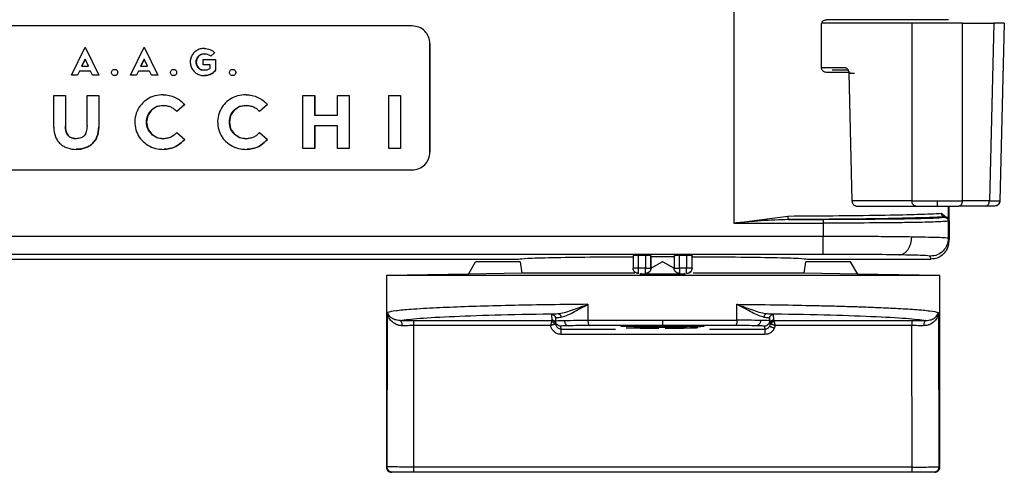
# Model space of a CAD drawing. Header units: millimetres. Extents: x -186 to 167, y -17 to 277.
# Tile 27 of 44: x -61 to -6, y 212 to 237. Entities that reach past the tile are written whole.
import ezdxf

# ---------------------------------------------------------------- set-up
doc = ezdxf.new("R2010")
doc.units = ezdxf.units.MM

msp = doc.modelspace()

# ---------------------------------------------------------------- linework, layer by layer
at = {"color": 7, "linetype": 'Continuous', "lineweight": 25}
for p, q in [((-20.697, 241.514), (-20.697, 226.049)), ((-15.792, 234.784), (-15.792, 237.134)), ((-10.718, 237.234), (-15.774, 237.234)), ((-10.718, 237.234), (-10.717, 227.302)), ((-7.89, 237.234), (-6.135, 237.234)), ((-7.889, 227.302), (-7.89, 237.234)), ((-6.135, 237.234), (-6.38, 227.302)), ((-5.545, 237.234), (-5.791, 227.3)), ((-38.713, 237.088), (-67.713, 237.088)), ((-37.713, 230.027), (-37.713, 236.088)), ((-37.713, 236.088), (-37.713, 230.027)), ((-37.713, 236.088), (-37.713, 236.088)), ((-57.8, 234.328), (-57.032, 235.888)), ((-57.032, 235.888), (-56.264, 234.328)), ((-57.031, 235.888), (-57.032, 235.888)), ((-57.031, 235.888), (-56.263, 234.328)), ((-54.495, 234.328), (-53.727, 235.888)), ((-53.727, 235.888), (-52.959, 234.328)), ((-53.726, 235.888), (-53.727, 235.888)), ((-53.726, 235.888), (-52.958, 234.328)), ((-50.346, 235.826), (-50.343, 235.826)), ((-50.345, 235.826), (-50.346, 235.826)), ((-50.345, 235.826), (-50.343, 235.826)), ((-50.343, 235.826), (-50.343, 235.826)), ((-49.775, 235.587), (-49.995, 235.394)), ((-49.774, 235.587), (-49.994, 235.394)), ((-49.774, 235.587), (-49.775, 235.587)), ((-57.034, 235.227), (-57.22, 234.84)), ((-57.22, 234.84), (-57.034, 235.227)), ((-56.846, 234.84), (-57.034, 235.227)), ((-57.034, 235.227), (-57.034, 235.227)), ((-53.729, 235.227), (-53.915, 234.84)), ((-53.915, 234.84), (-53.729, 235.227)), ((-53.541, 234.84), (-53.729, 235.227)), ((-53.729, 235.227), (-53.729, 235.227)), ((-50.412, 235.202), (-49.719, 235.202)), ((-50.412, 234.914), (-50.412, 235.202)), ((-49.995, 235.394), (-49.994, 235.394)), ((-49.72, 235.202), (-49.72, 234.605)), ((-57.341, 234.563), (-57.455, 234.328)), ((-57.34, 234.563), (-57.455, 234.328)), ((-56.725, 234.563), (-57.341, 234.563)), ((-57.22, 234.84), (-56.845, 234.84)), ((-56.611, 234.328), (-56.725, 234.563)), ((-55.379, 234.652), (-55.38, 234.652)), ((-54.036, 234.563), (-54.15, 234.328)), ((-54.035, 234.563), (-54.15, 234.328)), ((-53.42, 234.563), (-54.036, 234.563)), ((-53.915, 234.84), (-53.54, 234.84)), ((-53.306, 234.328), (-53.42, 234.563)), ((-52.074, 234.652), (-52.075, 234.652)), ((-50.024, 234.914), (-50.412, 234.914)), ((-50.024, 234.715), (-50.024, 234.914)), ((-50.024, 234.715), (-50.024, 234.715)), ((-49.72, 234.605), (-49.719, 234.605)), ((-48.765, 234.652), (-48.765, 234.652)), ((-14.454, 234.734), (-15.792, 234.734)), ((-14.188, 234.484), (-15.51, 234.484)), ((-15.193, 234.634), (-14.295, 234.634)), ((-14.062, 227.302), (-14.238, 234.439)), ((-14.238, 234.439), (-13.941, 234.439)), ((-57.455, 234.328), (-57.8, 234.328)), ((-56.263, 234.328), (-56.611, 234.328)), ((-55.38, 234.307), (-55.379, 234.307)), ((-54.15, 234.328), (-54.495, 234.328)), ((-52.958, 234.328), (-53.306, 234.328)), ((-52.075, 234.307), (-52.074, 234.307)), ((-48.765, 234.307), (-48.765, 234.307)), ((-58.784, 231.425), (-58.784, 233.188)), ((-58.784, 233.188), (-58.129, 233.188)), ((-58.13, 233.188), (-58.13, 231.492)), ((-58.129, 233.188), (-58.129, 231.492)), ((-56.919, 231.492), (-56.919, 233.188)), ((-56.919, 233.188), (-56.264, 233.188)), ((-56.265, 233.188), (-56.265, 231.425)), ((-56.264, 233.188), (-56.264, 231.425)), ((-52.65, 233.234), (-52.65, 233.234)), ((-48.011, 233.234), (-48.012, 233.234)), ((-44.826, 230.227), (-44.826, 233.188)), ((-44.826, 233.188), (-44.171, 233.188)), ((-44.172, 233.188), (-44.172, 232.087)), ((-44.171, 233.188), (-44.171, 232.087)), ((-42.889, 233.188), (-42.234, 233.188)), ((-42.889, 232.087), (-42.889, 233.188)), ((-42.234, 233.188), (-42.234, 230.227)), ((-42.234, 233.188), (-42.234, 230.227)), ((-40.022, 233.188), (-39.367, 233.188)), ((-40.022, 230.227), (-40.022, 233.188)), ((-39.367, 233.188), (-39.367, 230.227)), ((-39.367, 233.188), (-39.367, 230.227)), ((-51.452, 232.682), (-51.898, 232.304)), ((-51.452, 232.682), (-51.898, 232.304)), ((-51.898, 232.304), (-51.898, 232.304)), ((-51.452, 232.682), (-51.452, 232.682)), ((-46.814, 232.682), (-47.26, 232.304)), ((-47.26, 232.304), (-47.259, 232.304)), ((-46.813, 232.682), (-47.259, 232.304)), ((-46.813, 232.682), (-46.814, 232.682)), ((-44.172, 232.087), (-42.888, 232.087)), ((-58.784, 231.425), (-58.784, 231.425)), ((-58.13, 231.492), (-58.129, 231.492)), ((-56.919, 231.492), (-56.919, 231.492)), ((-56.265, 231.425), (-56.264, 231.425)), ((-51.894, 231.114), (-51.448, 230.736)), ((-51.893, 231.114), (-51.894, 231.114)), ((-51.893, 231.114), (-51.447, 230.736)), ((-47.255, 231.114), (-46.809, 230.736)), ((-47.255, 231.114), (-47.255, 231.114)), ((-47.255, 231.114), (-46.809, 230.736)), ((-42.888, 231.492), (-44.172, 231.492)), ((-44.172, 231.492), (-44.172, 230.227)), ((-44.171, 231.492), (-44.171, 230.227)), ((-42.889, 230.227), (-42.889, 231.492)), ((-57.522, 230.775), (-57.522, 230.775)), ((-51.448, 230.736), (-51.447, 230.736)), ((-46.809, 230.736), (-46.809, 230.736)), ((-57.522, 230.18), (-57.522, 230.18)), ((-52.592, 230.181), (-52.592, 230.181)), ((-47.954, 230.181), (-47.953, 230.181)), ((-44.171, 230.227), (-44.826, 230.227)), ((-42.234, 230.227), (-42.889, 230.227)), ((-39.367, 230.227), (-40.022, 230.227)), ((-37.713, 230.027), (-37.713, 230.027)), ((-67.713, 229.027), (-38.713, 229.027)), ((-10.717, 227.302), (-14.062, 227.302)), ((-6.38, 227.302), (-7.889, 227.302)), ((-13.877, 227.01), (-13.842, 227.007)), ((-13.842, 227.007), (-10.504, 227.007)), ((-8.667, 226.255), (-8.667, 227.007)), ((-8.657, 227.007), (-8.656, 226.634)), ((-8.656, 226.634), (-8.656, 227.007)), ((-8.645, 227.007), (-8.645, 226.255)), ((-6.591, 227.007), (-8.101, 227.007)), ((-20.697, 226.049), (-17.675, 226.449)), ((-17.625, 226.249), (-15.696, 226.249)), ((-9.068, 226.601), (-8.667, 226.255)), ((-8.875, 226.401), (-8.88, 226.368)), ((-8.68, 226.168), (-8.667, 226.255)), ((-8.68, 225.2), (-8.68, 226.168)), ((-8.645, 226.261), (-8.645, 226.26)), ((-8.645, 226.255), (-8.633, 226.168)), ((-8.633, 226.168), (-8.633, 225.2)), ((-20.697, 226.049), (-15.697, 226.049)), ((-15.697, 226.049), (-15.697, 225.304)), ((-15.697, 225.304), (-80.402, 225.304)), ((-8.656, 225.034), (-8.68, 225.2)), ((-8.68, 224.962), (-8.633, 225.2)), ((-8.666, 224.893), (-8.643, 225.06)), ((-8.633, 225.2), (-8.656, 225.034)), ((-15.694, 224.304), (-73.008, 224.304)), ((-64.236, 224.034), (-33.056, 224.034)), ((-33.056, 224.034), (-32.752, 224.039)), ((-33.056, 224.034), (-32.75, 224.039)), ((-26.336, 224.245), (-26.336, 223.534)), ((-26.037, 224.25), (-25.637, 224.25)), ((-26.037, 223.534), (-26.037, 224.25)), ((-25.637, 224.25), (-25.637, 223.534)), ((-25.336, 224.245), (-25.327, 224.175)), ((-25.336, 223.534), (-25.336, 224.245)), ((-25.327, 224.175), (-24.027, 224.175)), ((-25.327, 223.534), (-25.327, 224.175)), ((-24.036, 224.245), (-24.036, 223.534)), ((-23.737, 224.25), (-23.337, 224.25)), ((-23.737, 223.534), (-23.737, 224.25)), ((-23.337, 224.25), (-23.337, 223.534)), ((-23.036, 224.245), (-23.026, 224.172)), ((-23.036, 223.534), (-23.036, 224.245)), ((-23.026, 223.534), (-23.026, 224.172)), ((-16.563, 224.039), (-16.257, 224.034)), ((-16.257, 224.034), (-9.656, 224.034)), ((-9.656, 224.034), (-9.68, 224.2)), ((-35.56, 223.195), (-35.159, 223.884)), ((-32.657, 223.884), (-35.159, 223.884)), ((-32.657, 223.883), (-32.572, 223.247)), ((-25.637, 223.534), (-26.037, 223.534)), ((-25.333, 223.534), (-25.336, 223.534)), ((-24.683, 223.884), (-25.333, 223.534)), ((-24.033, 223.533), (-24.683, 223.884)), ((-24.677, 223.884), (-24.683, 223.884)), ((-24.677, 223.884), (-24.029, 223.535)), ((-24.036, 223.534), (-24.033, 223.534)), ((-23.337, 223.534), (-23.737, 223.534)), ((-23.026, 223.534), (-23.036, 223.534)), ((-16.747, 223.247), (-16.657, 223.883)), ((-14.154, 223.884), (-16.657, 223.884)), ((-13.754, 223.195), (-14.154, 223.884)), ((-14.154, 223.884), (-13.76, 223.195)), ((-35.556, 223.196), (-40.157, 223.116)), ((-40.157, 223.116), (-40.157, 212.407)), ((-32.572, 223.247), (-35.56, 223.195)), ((-25.891, 223.234), (-25.963, 223.195)), ((-24.684, 223.196), (-25.963, 223.195)), ((-23.405, 223.195), (-24.684, 223.196)), ((-23.405, 223.195), (-23.477, 223.234)), ((-13.76, 223.195), (-16.747, 223.247)), ((-13.757, 223.196), (-13.76, 223.195)), ((-9.157, 223.116), (-13.758, 223.196)), ((-13.754, 223.195), (-13.757, 223.196)), ((-9.157, 212.407), (-9.157, 223.116)), ((-28.867, 221.507), (-28.867, 220.619)), ((-20.52, 220.619), (-20.52, 221.507)), ((-40.111, 212.407), (-40.097, 221.05)), ((-38.609, 220.608), (-30.864, 220.608)), ((-30.865, 220.625), (-30.887, 220.939)), ((-30.864, 220.608), (-30.865, 220.625)), ((-30.687, 220.74), (-30.648, 220.751)), ((-30.687, 220.74), (-30.687, 220.582)), ((-28.867, 220.619), (-24.695, 220.629)), ((-24.695, 220.629), (-20.52, 220.619)), ((-18.688, 220.582), (-18.688, 220.74)), ((-18.688, 220.74), (-18.665, 220.425)), ((-18.488, 220.939), (-18.465, 220.625)), ((-18.465, 220.625), (-18.464, 220.608)), ((-18.464, 220.608), (-10.719, 220.608)), ((-9.223, 221.05), (-9.208, 212.407)), ((-38.619, 212.402), (-38.608, 220.314)), ((-30.954, 220.314), (-38.608, 220.314)), ((-30.687, 220.582), (-30.655, 220.585)), ((-30.68, 220.585), (-30.679, 220.51)), ((-30.665, 220.425), (-30.664, 220.412)), ((-30.364, 220.116), (-30.387, 220.282)), ((-30.364, 220.116), (-27.317, 220.116)), ((-24.694, 220.329), (-28.785, 220.319)), ((-27.005, 220.275), (-22.368, 220.275)), ((-27.003, 220.26), (-27.005, 220.275)), ((-26.73, 220.188), (-26.644, 220.196)), ((-26.73, 220.182), (-26.73, 220.188)), ((-26.641, 220.174), (-26.73, 220.182)), ((-26.644, 220.196), (-26.295, 220.205)), ((-26.29, 220.165), (-26.641, 220.174)), ((-26.295, 220.205), (-26.121, 220.208)), ((-25.939, 220.159), (-26.29, 220.165)), ((-26.121, 220.208), (-25.422, 220.219)), ((-25.413, 220.155), (-25.939, 220.159)), ((-25.681, 220.193), (-25.768, 220.188)), ((-25.768, 220.188), (-25.767, 220.182)), ((-25.767, 220.182), (-25.679, 220.177)), ((-25.507, 220.197), (-25.681, 220.193)), ((-25.679, 220.177), (-25.503, 220.173)), ((-24.372, 220.217), (-25.507, 220.197)), ((-25.503, 220.173), (-25.24, 220.17)), ((-25.422, 220.219), (-24.811, 220.228)), ((-24.975, 220.153), (-25.413, 220.155)), ((-25.24, 220.17), (-24.89, 220.168)), ((-24.811, 220.228), (-24.2, 220.24)), ((-20.6, 220.319), (-24.694, 220.329)), ((-24.54, 220.168), (-24.19, 220.17)), ((-24.013, 220.155), (-24.45, 220.153)), ((-23.848, 220.225), (-24.372, 220.217)), ((-24.2, 220.24), (-23.764, 220.251)), ((-24.19, 220.17), (-23.928, 220.173)), ((-23.489, 220.159), (-24.013, 220.155)), ((-23.928, 220.173), (-23.754, 220.177)), ((-23.325, 220.236), (-23.848, 220.225)), ((-23.764, 220.251), (-23.591, 220.26)), ((-23.667, 220.182), (-23.668, 220.188)), ((-23.14, 220.165), (-23.489, 220.159)), ((-22.888, 220.245), (-23.325, 220.236)), ((-22.791, 220.174), (-23.14, 220.165)), ((-22.54, 220.255), (-22.888, 220.245)), ((-22.705, 220.182), (-22.791, 220.174)), ((-22.366, 220.266), (-22.54, 220.255)), ((-22.368, 220.275), (-22.366, 220.266)), ((-22.056, 220.116), (-18.964, 220.116)), ((-18.988, 220.282), (-18.964, 220.116)), ((-18.665, 220.425), (-18.688, 220.582)), ((-18.664, 220.412), (-18.665, 220.425)), ((-18.373, 220.314), (-18.427, 220.153)), ((-10.719, 220.314), (-18.373, 220.314)), ((-10.707, 212.402), (-10.719, 220.314)), ((-18.963, 219.822), (-30.363, 219.822)), ((-40.157, 212.407), (-40.111, 212.407)), ((-10.707, 212.402), (-38.619, 212.402)), ((-9.208, 212.407), (-9.157, 212.407)), ((-10.706, 212.107), (-38.619, 212.107))]:
    msp.add_line(p, q, dxfattribs=at)
at = {"color": 7, "linetype": 'Continuous', "lineweight": 25, "flags": 128}
for points in [[(-50.345, 235.53), (-50.529, 235.495), (-50.677, 235.397), (-50.777, 235.25), (-50.813, 235.064), (-50.777, 234.88), (-50.677, 234.733), (-50.529, 234.636), (-50.345, 234.601), (-50.345, 234.601)], [(-52.65, 232.64), (-53.019, 232.569), (-53.317, 232.373), (-53.516, 232.077), (-53.588, 231.705), (-53.516, 231.334), (-53.317, 231.039), (-53.019, 230.845), (-52.65, 230.775), (-52.65, 230.775)], [(-48.011, 232.64), (-48.38, 232.569), (-48.678, 232.373), (-48.877, 232.077), (-48.95, 231.705), (-48.877, 231.334), (-48.678, 231.039), (-48.38, 230.845), (-48.011, 230.775), (-48.011, 230.775)]]:
    msp.add_lwpolyline(points, dxfattribs=at)
at = {"color": 7, "linetype": 'Continuous', "lineweight": 25}
for centre, start, end in [((-39.857, 212.407), 179.9717, 270), ((-9.457, 212.407), 270, 359.9717)]:
    msp.add_arc(centre, 0.3, start, end, dxfattribs=at)
for points, knots in [([(-15.792, 237.134), (-15.791, 237.154), (-15.789, 237.194), (-15.765, 237.27), (-15.712, 237.353), (-15.618, 237.42), (-15.546, 237.429), (-15.51, 237.434)], [0, 0, 0, 0, 0.12544, 0.25132, 0.500192, 0.749244, 1, 1, 1, 1]), ([(-7.89, 237.234), (-8.097, 237.233), (-8.511, 237.233), (-9.305, 237.233), (-10.099, 237.233), (-10.512, 237.233), (-10.718, 237.234)], [0, 0, 0, 0, 0.2500096, 0.5, 0.7499904, 1, 1, 1, 1]), ([(-5.545, 237.234), (-5.574, 237.234), (-5.618, 237.234), (-5.866, 237.234), (-6.044, 237.234), (-6.135, 237.234)], [0, 0, 0, 0, 0.485193, 0.739171, 1, 1, 1, 1]), ([(-50.346, 235.826), (-50.425, 235.82), (-50.581, 235.809), (-50.793, 235.71), (-50.968, 235.565), (-51.089, 235.37), (-51.148, 235.144), (-51.136, 234.908), (-51.056, 234.689), (-50.914, 234.511), (-50.727, 234.38), (-50.524, 234.315), (-50.33, 234.298), (-50.124, 234.325), (-49.9, 234.413), (-49.779, 234.542), (-49.72, 234.605)], [0, 0, 0, 0, 0.074613, 0.147339, 0.218251, 0.287986, 0.361116, 0.437189, 0.508195, 0.578919, 0.649992, 0.722306, 0.778426, 0.833487, 0.918781, 1, 1, 1, 1]), ([(-50.024, 234.715), (-50.071, 234.683), (-50.167, 234.616), (-50.349, 234.592), (-50.531, 234.623), (-50.687, 234.724), (-50.791, 234.878), (-50.825, 235.065), (-50.79, 235.251), (-50.687, 235.406), (-50.531, 235.507), (-50.343, 235.541), (-50.182, 235.513), (-50.065, 235.457), (-50.018, 235.415), (-49.995, 235.394)], [0, 0, 0, 0, 0.076298, 0.158317, 0.243595, 0.324398, 0.40519, 0.491083, 0.577131, 0.658202, 0.739188, 0.824495, 0.913914, 0.957716, 1, 1, 1, 1]), ([(-49.719, 234.605), (-49.778, 234.542), (-49.899, 234.412), (-50.123, 234.329), (-50.274, 234.3), (-50.335, 234.305), (-50.338, 234.305)], [0, 0, 0, 0, 0.361644, 0.741428, 0.98673, 1, 1, 1, 1]), ([(-15.51, 234.484), (-15.546, 234.487), (-15.619, 234.495), (-15.697, 234.554), (-15.745, 234.614), (-15.772, 234.666), (-15.789, 234.723), (-15.791, 234.763), (-15.792, 234.784)], [0, 0, 0, 0, 0.250416, 0.499003, 0.626858, 0.749412, 0.872013, 1, 1, 1, 1]), ([(-14.238, 234.439), (-14.24, 234.463), (-14.244, 234.509), (-14.262, 234.573), (-14.288, 234.627), (-14.328, 234.681), (-14.384, 234.725), (-14.432, 234.731), (-14.454, 234.734)], [0, 0, 0, 0, 0.1541565, 0.3000488, 0.4376713, 0.5670185, 0.7999094, 1, 1, 1, 1]), ([(-52.65, 233.234), (-52.81, 233.222), (-53.123, 233.198), (-53.549, 233.003), (-53.897, 232.709), (-54.143, 232.321), (-54.259, 231.864), (-54.237, 231.39), (-54.073, 230.951), (-53.791, 230.594), (-53.415, 230.334), (-53.013, 230.202), (-52.634, 230.168), (-52.241, 230.214), (-51.812, 230.38), (-51.569, 230.618), (-51.448, 230.736)], [0, 0, 0, 0, 0.0762964, 0.1491291, 0.2202303, 0.2914803, 0.3655261, 0.44255, 0.5151792, 0.5859879, 0.6573714, 0.7311131, 0.785639, 0.8386288, 0.9196377, 1, 1, 1, 1]), ([(-48.012, 233.234), (-48.172, 233.222), (-48.484, 233.198), (-48.911, 233.003), (-49.258, 232.709), (-49.504, 232.321), (-49.621, 231.864), (-49.598, 231.39), (-49.435, 230.951), (-49.152, 230.594), (-48.776, 230.334), (-48.375, 230.202), (-47.995, 230.168), (-47.602, 230.214), (-47.173, 230.38), (-46.93, 230.618), (-46.809, 230.736)], [0, 0, 0, 0, 0.076296, 0.149129, 0.22023, 0.29148, 0.365526, 0.44255, 0.515179, 0.585988, 0.657371, 0.731113, 0.785639, 0.838629, 0.919638, 1, 1, 1, 1]), ([(-51.894, 231.114), (-51.944, 231.064), (-52.043, 230.964), (-52.23, 230.858), (-52.434, 230.789), (-52.703, 230.762), (-53.022, 230.819), (-53.334, 231.022), (-53.543, 231.331), (-53.613, 231.705), (-53.543, 232.079), (-53.334, 232.39), (-53.022, 232.594), (-52.703, 232.653), (-52.435, 232.625), (-52.232, 232.557), (-52.047, 232.452), (-51.948, 232.353), (-51.898, 232.304)], [0, 0, 0, 0, 0.045553, 0.090974, 0.137512, 0.184124, 0.265171, 0.341959, 0.418737, 0.500363, 0.582134, 0.65918, 0.736146, 0.81722, 0.863828, 0.909898, 0.954888, 1, 1, 1, 1]), ([(-47.255, 231.114), (-47.305, 231.064), (-47.404, 230.964), (-47.591, 230.858), (-47.795, 230.789), (-48.065, 230.762), (-48.383, 230.819), (-48.696, 231.022), (-48.904, 231.331), (-48.974, 231.705), (-48.904, 232.079), (-48.696, 232.39), (-48.384, 232.594), (-48.065, 232.653), (-47.796, 232.625), (-47.593, 232.557), (-47.408, 232.452), (-47.309, 232.353), (-47.26, 232.304)], [0, 0, 0, 0, 0.045553, 0.090974, 0.137512, 0.184124, 0.265171, 0.341959, 0.418737, 0.500363, 0.582134, 0.65918, 0.736146, 0.81722, 0.863828, 0.909898, 0.954888, 1, 1, 1, 1]), ([(-58.784, 231.425), (-58.768, 231.237), (-58.746, 230.967), (-58.577, 230.661), (-58.421, 230.483), (-58.229, 230.345), (-57.935, 230.215), (-57.523, 230.156), (-57.112, 230.215), (-56.818, 230.346), (-56.628, 230.484), (-56.471, 230.662), (-56.304, 230.968), (-56.281, 231.237), (-56.265, 231.425)], [0, 0, 0, 0, 0.139643, 0.200155, 0.25934, 0.316816, 0.376213, 0.500485, 0.62414, 0.683626, 0.740734, 0.800131, 0.86036, 1, 1, 1, 1]), ([(-56.919, 231.492), (-56.925, 231.382), (-56.932, 231.226), (-57.007, 231.042), (-57.079, 230.939), (-57.168, 230.863), (-57.312, 230.79), (-57.524, 230.764), (-57.735, 230.791), (-57.881, 230.863), (-57.97, 230.939), (-58.042, 231.042), (-58.117, 231.226), (-58.125, 231.382), (-58.13, 231.492)], [0, 0, 0, 0, 0.153097, 0.21683, 0.275308, 0.327198, 0.380143, 0.499136, 0.619706, 0.672872, 0.724634, 0.783352, 0.847181, 1, 1, 1, 1]), ([(-58.129, 231.492), (-58.124, 231.382), (-58.116, 231.226), (-58.042, 231.042), (-57.97, 230.939), (-57.88, 230.863), (-57.734, 230.789), (-57.609, 230.781), (-57.522, 230.775)], [0, 0, 0, 0, 0.305081, 0.432527, 0.549779, 0.653103, 0.759245, 1, 1, 1, 1]), ([(-56.264, 231.425), (-56.28, 231.237), (-56.303, 230.968), (-56.471, 230.662), (-56.627, 230.484), (-56.818, 230.346), (-57.111, 230.212), (-57.356, 230.193), (-57.522, 230.18)], [0, 0, 0, 0, 0.279551, 0.400108, 0.519035, 0.633352, 0.75245, 1, 1, 1, 1]), ([(-51.447, 230.736), (-51.568, 230.619), (-51.811, 230.382), (-52.228, 230.213), (-52.494, 230.192), (-52.592, 230.184)], [0, 0, 0, 0, 0.385955, 0.775015, 1, 1, 1, 1]), ([(-46.809, 230.736), (-46.93, 230.619), (-47.172, 230.382), (-47.589, 230.213), (-47.856, 230.192), (-47.953, 230.184)], [0, 0, 0, 0, 0.385955, 0.775015, 1, 1, 1, 1]), ([(-13.877, 227.01), (-13.902, 227.019), (-13.951, 227.036), (-14.009, 227.106), (-14.053, 227.196), (-14.059, 227.267), (-14.062, 227.302)], [0, 0, 0, 0, 0.248402, 0.49978, 0.748432, 1, 1, 1, 1]), ([(-10.717, 227.302), (-10.518, 227.301), (-10.215, 227.3), (-9.71, 227.299), (-9.441, 227.299), (-9.305, 227.3)], [0, 0, 0, 0, 0.48401, 0.738283, 1, 1, 1, 1]), ([(-9.305, 227.3), (-9.168, 227.299), (-8.899, 227.299), (-8.393, 227.3), (-8.089, 227.301), (-7.889, 227.302)], [0, 0, 0, 0, 0.261717, 0.51599, 1, 1, 1, 1]), ([(-9.305, 227.3), (-9.305, 227.262), (-9.305, 227.205), (-9.304, 227.137), (-9.304, 227.091), (-9.304, 227.053), (-9.304, 227.017), (-9.304, 227.011), (-9.304, 227.007)], [0, 0, 0, 0, 0.23985, 0.368639, 0.500056, 0.631465, 0.760231, 1, 1, 1, 1]), ([(-6.38, 227.302), (-6.289, 227.302), (-6.111, 227.301), (-5.863, 227.3), (-5.819, 227.3), (-5.791, 227.3)], [0, 0, 0, 0, 0.260829, 0.514808, 1, 1, 1, 1]), ([(-5.791, 227.3), (-5.795, 227.263), (-5.803, 227.206), (-5.841, 227.138), (-5.88, 227.091), (-5.927, 227.053), (-5.996, 227.017), (-6.053, 227.011), (-6.091, 227.007)], [0, 0, 0, 0, 0.2397949, 0.3685777, 0.5, 0.6314223, 0.7602051, 1, 1, 1, 1]), ([(-5.987, 227.026), (-5.959, 227.039), (-5.903, 227.065), (-5.842, 227.134), (-5.804, 227.215), (-5.801, 227.272), (-5.8, 227.3)], [0, 0, 0, 0, 0.2512048, 0.5078964, 0.7602552, 1, 1, 1, 1]), ([(-10.504, 227.007), (-10.33, 227.007), (-9.979, 227.007), (-9.529, 227.007), (-9.304, 227.007)], [0, 0, 0, 0, 0.499252, 1, 1, 1, 1]), ([(-9.304, 227.007), (-9.079, 227.007), (-8.628, 227.007), (-8.277, 227.007), (-8.101, 227.007)], [0, 0, 0, 0, 0.4998, 1, 1, 1, 1]), ([(-6.091, 227.007), (-6.114, 227.007), (-6.162, 227.007), (-6.448, 227.007), (-6.591, 227.007)], [0, 0, 0, 0, 0.500748, 1, 1, 1, 1]), ([(-17.625, 226.249), (-18.136, 226.232), (-18.902, 226.206), (-19.849, 226.125), (-20.335, 226.082), (-20.592, 226.058), (-20.67, 226.051), (-20.697, 226.049)], [0, 0, 0, 0, 0.499325, 0.749609, 0.923605, 0.974003, 1, 1, 1, 1]), ([(-17.675, 226.449), (-16.693, 226.455), (-14.68, 226.467), (-12.207, 226.501), (-10.163, 226.546), (-9.451, 226.582), (-9.068, 226.601)], [0, 0, 0, 0, 0.243696, 0.500011, 0.730819, 1, 1, 1, 1]), ([(-17.675, 226.449), (-17.674, 226.424), (-17.673, 226.386), (-17.666, 226.34), (-17.66, 226.308), (-17.652, 226.282), (-17.641, 226.257), (-17.631, 226.252), (-17.625, 226.249)], [0, 0, 0, 0, 0.239689, 0.36851, 0.5, 0.63149, 0.760311, 1, 1, 1, 1]), ([(-8.875, 226.401), (-9.231, 226.383), (-9.943, 226.348), (-11.983, 226.303), (-14.555, 226.267), (-16.601, 226.255), (-17.625, 226.249)], [0, 0, 0, 0, 0.249996, 0.5, 0.750004, 1, 1, 1, 1]), ([(-8.68, 226.168), (-8.721, 226.158), (-8.798, 226.14), (-9.453, 226.111), (-10.479, 226.086), (-11.816, 226.068), (-13.445, 226.053), (-14.804, 226.051), (-15.697, 226.049)], [0, 0, 0, 0, 0.155099, 0.290298, 0.500163, 0.630532, 0.75748, 1, 1, 1, 1]), ([(-8.88, 226.368), (-8.984, 226.352), (-9.193, 226.321), (-10.771, 226.282), (-13.022, 226.254), (-14.805, 226.251), (-15.696, 226.249)], [0, 0, 0, 0, 0.250019, 0.500002, 0.749983, 1, 1, 1, 1]), ([(-8.875, 226.401), (-8.899, 226.404), (-8.937, 226.408), (-8.981, 226.433), (-9.012, 226.459), (-9.037, 226.491), (-9.061, 226.537), (-9.066, 226.576), (-9.068, 226.601)], [0, 0, 0, 0, 0.239518, 0.3684, 0.5, 0.6316, 0.760482, 1, 1, 1, 1]), ([(-8.667, 226.255), (-8.667, 226.257), (-8.669, 226.293), (-8.702, 226.378), (-8.816, 226.393), (-8.875, 226.401)], [0, 0, 0, 0, 0.026119, 0.500667, 1, 1, 1, 1]), ([(-8.634, 226.176), (-8.634, 226.178), (-8.633, 226.186), (-8.634, 226.193), (-8.635, 226.199)], [0, 0, 0, 0, 0.236095, 1, 1, 1, 1]), ([(-10.732, 225.273), (-11.091, 225.278), (-11.798, 225.288), (-13.444, 225.3), (-14.804, 225.303), (-15.697, 225.304)], [0, 0, 0, 0, 0.260881, 0.51488, 1, 1, 1, 1]), ([(-11.439, 224.274), (-11.351, 224.288), (-11.215, 224.311), (-11.051, 224.437), (-10.939, 224.566), (-10.847, 224.725), (-10.758, 224.957), (-10.742, 225.149), (-10.732, 225.273)], [0, 0, 0, 0, 0.239626, 0.368469, 0.5, 0.631531, 0.760374, 1, 1, 1, 1]), ([(-8.68, 225.2), (-8.717, 225.207), (-8.787, 225.222), (-9.385, 225.248), (-10.212, 225.264), (-10.732, 225.273)], [0, 0, 0, 0, 0.288978, 0.552276, 1, 1, 1, 1]), ([(-8.656, 225.034), (-8.665, 224.931), (-8.682, 224.745), (-8.812, 224.473), (-9.015, 224.244), (-9.313, 224.069), (-9.539, 224.046), (-9.656, 224.034)], [0, 0, 0, 0, 0.1954785, 0.3555992, 0.5685698, 0.7755875, 1, 1, 1, 1]), ([(-32.752, 224.039), (-32.64, 224.054), (-32.409, 224.085), (-30.966, 224.126), (-28.884, 224.158), (-27.163, 224.168), (-26.326, 224.172)], [0, 0, 0, 0, 0.242991, 0.500022, 0.75704, 1, 1, 1, 1]), ([(-26.336, 224.245), (-26.332, 224.245), (-26.324, 224.247), (-26.265, 224.248), (-26.203, 224.249), (-26.134, 224.25), (-26.075, 224.25), (-26.037, 224.25)], [0, 0, 0, 0, 0.248307, 0.499614, 0.627052, 0.760373, 1, 1, 1, 1]), ([(-25.637, 224.25), (-25.598, 224.25), (-25.519, 224.25), (-25.436, 224.249), (-25.385, 224.248), (-25.347, 224.246), (-25.341, 224.245), (-25.336, 224.245)], [0, 0, 0, 0, 0.248271, 0.499564, 0.627007, 0.760339, 1, 1, 1, 1]), ([(-24.036, 224.245), (-24.032, 224.245), (-24.024, 224.247), (-23.965, 224.248), (-23.903, 224.249), (-23.834, 224.25), (-23.775, 224.25), (-23.737, 224.25)], [0, 0, 0, 0, 0.248307, 0.499614, 0.627052, 0.760373, 1, 1, 1, 1]), ([(-23.337, 224.25), (-23.298, 224.25), (-23.219, 224.25), (-23.136, 224.249), (-23.085, 224.248), (-23.047, 224.246), (-23.041, 224.245), (-23.036, 224.245)], [0, 0, 0, 0, 0.2482715, 0.4995645, 0.6270067, 0.7603394, 1, 1, 1, 1]), ([(-23.026, 224.172), (-22.188, 224.168), (-20.465, 224.158), (-18.373, 224.126), (-16.919, 224.085), (-16.679, 224.054), (-16.563, 224.039)], [0, 0, 0, 0, 0.24296, 0.499978, 0.75701, 1, 1, 1, 1]), ([(-11.439, 224.274), (-12.061, 224.282), (-13.304, 224.3), (-14.898, 224.303), (-15.694, 224.304)], [0, 0, 0, 0, 0.499959, 1, 1, 1, 1]), ([(-9.68, 224.2), (-9.763, 224.214), (-9.93, 224.241), (-10.936, 224.263), (-11.439, 224.274)], [0, 0, 0, 0, 0.500197, 1, 1, 1, 1]), ([(-25.333, 223.534), (-25.339, 223.489), (-25.349, 223.412), (-25.409, 223.329), (-25.466, 223.282), (-25.519, 223.254), (-25.576, 223.237), (-25.614, 223.235), (-25.633, 223.234)], [0, 0, 0, 0, 0.306453, 0.521988, 0.64753, 0.772365, 0.886414, 1, 1, 1, 1]), ([(-23.244, 223.245), (-23.21, 223.259), (-23.15, 223.283), (-23.081, 223.354), (-23.035, 223.437), (-23.029, 223.502), (-23.026, 223.534)], [0, 0, 0, 0, 0.284637, 0.500014, 0.757577, 1, 1, 1, 1]), ([(-26.241, 223.247), (-26.937, 223.247), (-28.46, 223.247), (-30.412, 223.247), (-31.968, 223.247), (-32.371, 223.247), (-32.572, 223.247)], [0, 0, 0, 0, 0.219156, 0.479437, 0.739719, 1, 1, 1, 1]), ([(-26.028, 223.234), (-26.029, 223.234), (-26.03, 223.234), (-26.032, 223.234), (-26.037, 223.234), (-26.047, 223.234), (-26.068, 223.236), (-26.082, 223.238), (-26.097, 223.242), (-26.104, 223.244), (-26.109, 223.245)], [0, 0, 0, 0, 0.002499, 0.005464, 0.013428, 0.039249, 0.133883, 0.499531, 0.666741, 1, 1, 1, 1]), ([(-23.244, 223.245), (-23.249, 223.244), (-23.256, 223.242), (-23.272, 223.238), (-23.287, 223.236), (-23.309, 223.234), (-23.319, 223.234), (-23.324, 223.234), (-23.326, 223.234), (-23.327, 223.234), (-23.328, 223.234)], [0, 0, 0, 0, 0.332765, 0.500465, 0.866106, 0.960741, 0.986564, 0.994532, 0.997499, 1, 1, 1, 1]), ([(-16.747, 223.247), (-16.953, 223.247), (-17.363, 223.247), (-18.931, 223.247), (-20.85, 223.247), (-22.327, 223.247), (-22.978, 223.247)], [0, 0, 0, 0, 0.264075, 0.52815, 0.792225, 1, 1, 1, 1]), ([(-28.867, 221.507), (-29.572, 221.499), (-31.008, 221.484), (-33.037, 221.446), (-34.947, 221.398), (-36.364, 221.349), (-37.388, 221.304), (-38.125, 221.264), (-38.938, 221.21), (-39.727, 221.139), (-39.97, 221.081), (-40.097, 221.05)], [0, 0, 0, 0, 0.118827, 0.241754, 0.368783, 0.499915, 0.566266, 0.63943, 0.719406, 0.852059, 1, 1, 1, 1]), ([(-30.55, 220.985), (-30.435, 221.002), (-30.204, 221.035), (-29.654, 221.22), (-29.181, 221.392), (-28.867, 221.507)], [0, 0, 0, 0, 0.248646, 0.499192, 1, 1, 1, 1]), ([(-30.375, 220.785), (-30.28, 220.808), (-30.09, 220.852), (-29.6, 221.108), (-29.159, 221.348), (-28.867, 221.507)], [0, 0, 0, 0, 0.251397, 0.501703, 1, 1, 1, 1]), ([(-20.52, 221.507), (-19.813, 221.499), (-18.375, 221.484), (-16.693, 221.452), (-15.404, 221.423), (-14.469, 221.397), (-13.58, 221.369), (-12.602, 221.333), (-11.542, 221.283), (-10.487, 221.218), (-9.606, 221.139), (-9.355, 221.081), (-9.223, 221.05)], [0, 0, 0, 0, 0.1188283, 0.2417588, 0.3048086, 0.3688868, 0.4339936, 0.5001292, 0.6021482, 0.7194729, 0.8520938, 1, 1, 1, 1]), ([(-20.52, 221.507), (-20.205, 221.392), (-19.732, 221.22), (-19.179, 221.035), (-18.947, 221.002), (-18.831, 220.985)], [0, 0, 0, 0, 0.500814, 0.751359, 1, 1, 1, 1]), ([(-19.006, 220.785), (-19.102, 220.808), (-19.294, 220.852), (-19.786, 221.108), (-20.227, 221.348), (-20.52, 221.507)], [0, 0, 0, 0, 0.251394, 0.501699, 1, 1, 1, 1]), ([(-39.393, 220.602), (-39.495, 220.612), (-39.701, 220.633), (-39.977, 220.797), (-40.049, 220.949), (-40.097, 221.05)], [0, 0, 0, 0, 0.246334, 0.497403, 1, 1, 1, 1]), ([(-39.262, 220.307), (-39.327, 220.311), (-39.455, 220.318), (-39.674, 220.403), (-39.882, 220.563), (-40.043, 220.798), (-40.079, 220.966), (-40.097, 221.05)], [0, 0, 0, 0, 0.127665, 0.253522, 0.502604, 0.751289, 1, 1, 1, 1]), ([(-39.393, 220.602), (-39.08, 220.644), (-38.453, 220.726), (-36.448, 220.835), (-33.828, 220.927), (-31.643, 220.966), (-30.55, 220.985)], [0, 0, 0, 0, 0.250113, 0.500046, 0.750024, 1, 1, 1, 1]), ([(-39.393, 220.602), (-39.268, 220.604), (-39.016, 220.608), (-38.745, 220.608), (-38.609, 220.608)], [0, 0, 0, 0, 0.499996, 1, 1, 1, 1]), ([(-39.262, 220.307), (-39.264, 220.343), (-39.269, 220.42), (-39.3, 220.518), (-39.344, 220.586), (-39.377, 220.597), (-39.393, 220.602)], [0, 0, 0, 0, 0.240698, 0.499999, 0.759301, 1, 1, 1, 1]), ([(-30.887, 220.939), (-30.873, 220.947), (-30.844, 220.963), (-30.648, 220.978), (-30.55, 220.985)], [0, 0, 0, 0, 0.500018, 1, 1, 1, 1]), ([(-30.724, 220.551), (-30.734, 220.56), (-30.754, 220.578), (-30.79, 220.595), (-30.827, 220.606), (-30.852, 220.608), (-30.864, 220.608)], [0, 0, 0, 0, 0.262187, 0.519116, 0.766246, 1, 1, 1, 1]), ([(-30.655, 220.585), (-30.636, 220.588), (-30.593, 220.595), (-30.334, 220.601), (-30.186, 220.605)], [0, 0, 0, 0, 0.427733, 1, 1, 1, 1]), ([(-30.648, 220.751), (-30.639, 220.755), (-30.613, 220.766), (-30.47, 220.778), (-30.375, 220.785)], [0, 0, 0, 0, 0.331219, 1, 1, 1, 1]), ([(-30.55, 220.985), (-30.528, 220.982), (-30.495, 220.978), (-30.454, 220.952), (-30.427, 220.927), (-30.404, 220.895), (-30.382, 220.849), (-30.378, 220.81), (-30.375, 220.785)], [0, 0, 0, 0, 0.2396899, 0.3685103, 0.5, 0.6314897, 0.7603101, 1, 1, 1, 1]), ([(-30.186, 220.605), (-29.971, 220.608), (-29.6, 220.614), (-29.085, 220.618), (-28.867, 220.619)], [0, 0, 0, 0, 0.575783, 1, 1, 1, 1]), ([(-30.186, 220.605), (-30.182, 220.568), (-30.177, 220.51), (-30.147, 220.44), (-30.116, 220.393), (-30.077, 220.354), (-30.022, 220.316), (-29.976, 220.31), (-29.946, 220.305)], [0, 0, 0, 0, 0.2396577, 0.3685165, 0.5000575, 0.6315902, 0.7604248, 1, 1, 1, 1]), ([(-28.867, 220.619), (-28.865, 220.582), (-28.863, 220.524), (-28.853, 220.455), (-28.843, 220.407), (-28.83, 220.369), (-28.811, 220.331), (-28.795, 220.324), (-28.785, 220.319)], [0, 0, 0, 0, 0.239688, 0.368509, 0.5, 0.631491, 0.760312, 1, 1, 1, 1]), ([(-24.695, 220.629), (-24.695, 220.592), (-24.695, 220.534), (-24.695, 220.465), (-24.695, 220.417), (-24.695, 220.378), (-24.694, 220.341), (-24.694, 220.334), (-24.694, 220.329)], [0, 0, 0, 0, 0.239702, 0.36852, 0.500005, 0.63149, 0.760306, 1, 1, 1, 1]), ([(-20.52, 220.619), (-20.522, 220.582), (-20.523, 220.524), (-20.534, 220.455), (-20.544, 220.407), (-20.557, 220.369), (-20.575, 220.331), (-20.59, 220.324), (-20.6, 220.319)], [0, 0, 0, 0, 0.239688, 0.368509, 0.5, 0.631491, 0.760312, 1, 1, 1, 1]), ([(-19.197, 220.605), (-19.412, 220.608), (-19.786, 220.614), (-20.302, 220.618), (-20.52, 220.619)], [0, 0, 0, 0, 0.575783, 1, 1, 1, 1]), ([(-19.197, 220.605), (-19.2, 220.568), (-19.206, 220.51), (-19.236, 220.44), (-19.267, 220.393), (-19.305, 220.354), (-19.36, 220.316), (-19.406, 220.31), (-19.436, 220.305)], [0, 0, 0, 0, 0.239658, 0.368516, 0.500058, 0.63159, 0.760425, 1, 1, 1, 1]), ([(-18.831, 220.985), (-18.853, 220.982), (-18.886, 220.978), (-18.927, 220.952), (-18.955, 220.927), (-18.977, 220.895), (-18.999, 220.849), (-19.003, 220.81), (-19.006, 220.785)], [0, 0, 0, 0, 0.23969, 0.36851, 0.5, 0.63149, 0.76031, 1, 1, 1, 1]), ([(-18.831, 220.985), (-17.736, 220.966), (-15.545, 220.927), (-12.911, 220.835), (-10.891, 220.726), (-10.253, 220.643), (-9.934, 220.602)], [0, 0, 0, 0, 0.249958, 0.500036, 0.7501, 1, 1, 1, 1]), ([(-18.831, 220.985), (-18.732, 220.978), (-18.534, 220.963), (-18.503, 220.947), (-18.488, 220.939)], [0, 0, 0, 0, 0.499982, 1, 1, 1, 1]), ([(-18.464, 220.608), (-18.476, 220.608), (-18.501, 220.606), (-18.538, 220.595), (-18.574, 220.578), (-18.594, 220.56), (-18.604, 220.551)], [0, 0, 0, 0, 0.233754, 0.480884, 0.737813, 1, 1, 1, 1]), ([(-10.719, 220.608), (-10.584, 220.608), (-10.312, 220.608), (-10.06, 220.604), (-9.934, 220.602)], [0, 0, 0, 0, 0.500004, 1, 1, 1, 1]), ([(-9.223, 221.05), (-9.241, 220.966), (-9.279, 220.797), (-9.443, 220.561), (-9.654, 220.401), (-9.873, 220.318), (-10.001, 220.31), (-10.064, 220.307)], [0, 0, 0, 0, 0.249827, 0.500018, 0.75018, 0.87512, 1, 1, 1, 1]), ([(-9.934, 220.602), (-9.95, 220.597), (-9.983, 220.586), (-10.026, 220.518), (-10.057, 220.42), (-10.062, 220.343), (-10.064, 220.307)], [0, 0, 0, 0, 0.240699, 0.500001, 0.759302, 1, 1, 1, 1]), ([(-9.934, 220.602), (-9.832, 220.612), (-9.625, 220.633), (-9.347, 220.797), (-9.272, 220.949), (-9.223, 221.05)], [0, 0, 0, 0, 0.246346, 0.497413, 1, 1, 1, 1]), ([(-38.608, 220.314), (-38.721, 220.313), (-38.948, 220.313), (-39.157, 220.309), (-39.262, 220.307)], [0, 0, 0, 0, 0.50004, 1, 1, 1, 1]), ([(-30.75, 220.382), (-30.765, 220.378), (-30.795, 220.37), (-30.847, 220.354), (-30.901, 220.336), (-30.936, 220.321), (-30.954, 220.314)], [0, 0, 0, 0, 0.2614607, 0.5180513, 0.7653398, 1, 1, 1, 1]), ([(-30.363, 219.822), (-30.434, 219.829), (-30.573, 219.844), (-30.755, 219.953), (-30.895, 220.113), (-30.934, 220.247), (-30.954, 220.314)], [0, 0, 0, 0, 0.252467, 0.500853, 0.750643, 1, 1, 1, 1]), ([(-30.909, 220.519), (-30.885, 220.522), (-30.837, 220.529), (-30.794, 220.518), (-30.772, 220.512)], [0, 0, 0, 0, 0.488043, 1, 1, 1, 1]), ([(-30.772, 220.512), (-30.759, 220.523), (-30.742, 220.538), (-30.727, 220.55), (-30.725, 220.551), (-30.724, 220.551)], [0, 0, 0, 0, 0.503325, 0.735867, 1, 1, 1, 1]), ([(-30.75, 220.382), (-30.75, 220.406), (-30.75, 220.452), (-30.764, 220.492), (-30.772, 220.512)], [0, 0, 0, 0, 0.505974, 1, 1, 1, 1]), ([(-30.664, 220.412), (-30.665, 220.41), (-30.667, 220.406), (-30.683, 220.4), (-30.71, 220.393), (-30.736, 220.386), (-30.75, 220.382)], [0, 0, 0, 0, 0.233398, 0.480418, 0.737491, 1, 1, 1, 1]), ([(-30.664, 220.412), (-30.665, 220.424), (-30.667, 220.449), (-30.678, 220.485), (-30.697, 220.521), (-30.715, 220.541), (-30.724, 220.551)], [0, 0, 0, 0, 0.234174, 0.481467, 0.738264, 1, 1, 1, 1]), ([(-30.681, 220.489), (-30.681, 220.492), (-30.681, 220.497), (-30.682, 220.501), (-30.682, 220.503)], [0, 0, 0, 0, 0.546525, 1, 1, 1, 1]), ([(-30.364, 220.116), (-30.396, 220.119), (-30.463, 220.126), (-30.542, 220.17), (-30.598, 220.225), (-30.633, 220.279), (-30.658, 220.342), (-30.662, 220.388), (-30.664, 220.412)], [0, 0, 0, 0, 0.202335, 0.435929, 0.565075, 0.702136, 0.847111, 1, 1, 1, 1]), ([(-29.946, 220.305), (-30.074, 220.302), (-30.329, 220.295), (-30.368, 220.286), (-30.387, 220.282)], [0, 0, 0, 0, 0.499638, 1, 1, 1, 1]), ([(-28.785, 220.319), (-29.011, 220.318), (-29.463, 220.315), (-29.785, 220.309), (-29.946, 220.305)], [0, 0, 0, 0, 0.4999488, 1, 1, 1, 1]), ([(-19.436, 220.305), (-19.597, 220.309), (-19.921, 220.315), (-20.374, 220.318), (-20.6, 220.319)], [0, 0, 0, 0, 0.500051, 1, 1, 1, 1]), ([(-18.988, 220.282), (-19.008, 220.286), (-19.049, 220.295), (-19.307, 220.302), (-19.436, 220.305)], [0, 0, 0, 0, 0.500364, 1, 1, 1, 1]), ([(-18.696, 220.282), (-18.712, 220.256), (-18.743, 220.205), (-18.813, 220.153), (-18.888, 220.122), (-18.939, 220.118), (-18.964, 220.116)], [0, 0, 0, 0, 0.2762652, 0.5350036, 0.7762371, 1, 1, 1, 1]), ([(-18.427, 220.153), (-18.455, 220.106), (-18.513, 220.011), (-18.642, 219.906), (-18.795, 219.836), (-18.906, 219.826), (-18.963, 219.822)], [0, 0, 0, 0, 0.248261, 0.498537, 0.742653, 1, 1, 1, 1]), ([(-18.427, 220.153), (-18.461, 220.17), (-18.512, 220.195), (-18.574, 220.226), (-18.617, 220.246), (-18.652, 220.263), (-18.686, 220.279), (-18.692, 220.281), (-18.696, 220.282)], [0, 0, 0, 0, 0.239693, 0.368531, 0.500039, 0.631541, 0.760362, 1, 1, 1, 1]), ([(-18.604, 220.551), (-18.614, 220.541), (-18.632, 220.521), (-18.65, 220.485), (-18.662, 220.449), (-18.663, 220.424), (-18.664, 220.412)], [0, 0, 0, 0, 0.261736, 0.518533, 0.765826, 1, 1, 1, 1]), ([(-18.577, 220.382), (-18.591, 220.386), (-18.617, 220.393), (-18.644, 220.4), (-18.661, 220.406), (-18.663, 220.41), (-18.664, 220.412)], [0, 0, 0, 0, 0.26251, 0.519586, 0.766606, 1, 1, 1, 1]), ([(-18.556, 220.512), (-18.568, 220.523), (-18.586, 220.538), (-18.601, 220.55), (-18.603, 220.551), (-18.604, 220.551)], [0, 0, 0, 0, 0.503324, 0.735856, 1, 1, 1, 1]), ([(-18.577, 220.382), (-18.577, 220.406), (-18.577, 220.453), (-18.563, 220.492), (-18.556, 220.512)], [0, 0, 0, 0, 0.506018, 1, 1, 1, 1]), ([(-18.373, 220.314), (-18.39, 220.321), (-18.426, 220.336), (-18.48, 220.354), (-18.532, 220.37), (-18.562, 220.378), (-18.577, 220.382)], [0, 0, 0, 0, 0.234653, 0.481936, 0.738532, 1, 1, 1, 1]), ([(-18.419, 220.519), (-18.442, 220.522), (-18.491, 220.529), (-18.534, 220.518), (-18.556, 220.512)], [0, 0, 0, 0, 0.488106, 1, 1, 1, 1]), ([(-10.064, 220.307), (-10.169, 220.309), (-10.379, 220.313), (-10.605, 220.313), (-10.719, 220.314)], [0, 0, 0, 0, 0.49996, 1, 1, 1, 1]), ([(-38.619, 212.402), (-38.806, 212.402), (-39.18, 212.402), (-39.658, 212.404), (-40.008, 212.405), (-40.077, 212.407), (-40.111, 212.407)], [0, 0, 0, 0, 0.250497, 0.500004, 0.749538, 1, 1, 1, 1]), ([(-39.812, 212.107), (-39.85, 212.111), (-39.908, 212.117), (-39.977, 212.155), (-40.025, 212.194), (-40.064, 212.242), (-40.101, 212.311), (-40.107, 212.37), (-40.111, 212.407)], [0, 0, 0, 0, 0.239457, 0.368361, 0.5, 0.631639, 0.760543, 1, 1, 1, 1]), ([(-10.707, 212.402), (-10.52, 212.402), (-10.146, 212.402), (-9.667, 212.404), (-9.314, 212.405), (-9.244, 212.407), (-9.208, 212.407)], [0, 0, 0, 0, 0.250497, 0.500004, 0.749538, 1, 1, 1, 1]), ([(-9.208, 212.407), (-9.212, 212.37), (-9.218, 212.311), (-9.255, 212.242), (-9.294, 212.194), (-9.342, 212.155), (-9.412, 212.117), (-9.469, 212.111), (-9.507, 212.107)], [0, 0, 0, 0, 0.2394568, 0.3683607, 0.5, 0.6316393, 0.7605432, 1, 1, 1, 1]), ([(-9.457, 212.107), (-9.419, 212.111), (-9.361, 212.117), (-9.291, 212.155), (-9.243, 212.194), (-9.204, 212.242), (-9.167, 212.311), (-9.161, 212.37), (-9.157, 212.407)], [0, 0, 0, 0, 0.239463, 0.368368, 0.500007, 0.631644, 0.760546, 1, 1, 1, 1]), ([(-38.619, 212.107), (-38.768, 212.107), (-39.067, 212.107), (-39.449, 212.107), (-39.729, 212.107), (-39.784, 212.107), (-39.812, 212.107)], [0, 0, 0, 0, 0.2504897, 0.4999941, 0.749533, 1, 1, 1, 1]), ([(-9.507, 212.107), (-9.535, 212.107), (-9.592, 212.107), (-9.874, 212.107), (-10.258, 212.107), (-10.556, 212.107), (-10.706, 212.107)], [0, 0, 0, 0, 0.250467, 0.500006, 0.74951, 1, 1, 1, 1])]:
    msp.add_open_spline(points, degree=3, knots=knots, dxfattribs=at)
for points in [[(-8.667, 237.434), (-8.761, 237.434), (-8.95, 237.434), (-10.411, 237.434), (-12.58, 237.434), (-14.533, 237.434), (-15.51, 237.434)], [(-37.713, 236.088), (-37.728, 236.219), (-37.758, 236.481), (-37.989, 236.811), (-38.32, 237.042), (-38.582, 237.073), (-38.713, 237.088)], [(-37.713, 236.088), (-37.728, 236.219), (-37.758, 236.481), (-37.989, 236.811), (-38.319, 237.042), (-38.582, 237.073), (-38.713, 237.088)], [(-50.343, 235.826), (-50.29, 235.823), (-50.185, 235.817), (-50.033, 235.768), (-49.892, 235.694), (-49.814, 235.623), (-49.775, 235.587)], [(-50.343, 235.826), (-50.29, 235.823), (-50.184, 235.817), (-50.032, 235.768), (-49.891, 235.694), (-49.813, 235.623), (-49.774, 235.587)], [(-55.38, 234.307), (-55.402, 234.31), (-55.447, 234.315), (-55.504, 234.355), (-55.543, 234.412), (-55.556, 234.48), (-55.543, 234.547), (-55.504, 234.604), (-55.447, 234.644), (-55.402, 234.649), (-55.38, 234.652)], [(-55.38, 234.652), (-55.357, 234.649), (-55.312, 234.644), (-55.255, 234.604), (-55.216, 234.547), (-55.203, 234.48), (-55.216, 234.412), (-55.255, 234.355), (-55.312, 234.315), (-55.357, 234.31), (-55.38, 234.307)], [(-55.379, 234.652), (-55.356, 234.649), (-55.311, 234.644), (-55.254, 234.604), (-55.216, 234.547), (-55.202, 234.48), (-55.216, 234.412), (-55.254, 234.355), (-55.311, 234.315), (-55.356, 234.31), (-55.379, 234.307)], [(-52.075, 234.307), (-52.097, 234.31), (-52.142, 234.315), (-52.2, 234.355), (-52.238, 234.412), (-52.251, 234.48), (-52.238, 234.547), (-52.2, 234.604), (-52.142, 234.644), (-52.097, 234.649), (-52.075, 234.652)], [(-52.075, 234.652), (-52.052, 234.649), (-52.007, 234.644), (-51.95, 234.604), (-51.911, 234.547), (-51.898, 234.48), (-51.911, 234.412), (-51.95, 234.355), (-52.007, 234.315), (-52.052, 234.31), (-52.075, 234.307)], [(-52.074, 234.652), (-52.051, 234.649), (-52.006, 234.644), (-51.949, 234.604), (-51.911, 234.547), (-51.897, 234.48), (-51.911, 234.412), (-51.949, 234.355), (-52.006, 234.315), (-52.051, 234.31), (-52.074, 234.307)], [(-48.765, 234.307), (-48.788, 234.31), (-48.833, 234.315), (-48.89, 234.355), (-48.929, 234.412), (-48.942, 234.48), (-48.929, 234.547), (-48.89, 234.604), (-48.833, 234.644), (-48.788, 234.649), (-48.765, 234.652)], [(-48.765, 234.652), (-48.743, 234.649), (-48.698, 234.644), (-48.64, 234.604), (-48.602, 234.547), (-48.589, 234.48), (-48.602, 234.412), (-48.64, 234.355), (-48.698, 234.315), (-48.743, 234.31), (-48.765, 234.307)], [(-48.765, 234.652), (-48.742, 234.649), (-48.697, 234.644), (-48.64, 234.604), (-48.601, 234.547), (-48.588, 234.48), (-48.601, 234.412), (-48.64, 234.355), (-48.697, 234.315), (-48.742, 234.31), (-48.765, 234.307)], [(-52.65, 233.234), (-52.537, 233.227), (-52.31, 233.212), (-51.987, 233.099), (-51.69, 232.927), (-51.531, 232.764), (-51.452, 232.682)], [(-52.65, 233.234), (-52.536, 233.227), (-52.309, 233.212), (-51.986, 233.099), (-51.689, 232.927), (-51.531, 232.764), (-51.452, 232.682)], [(-48.012, 233.234), (-47.898, 233.227), (-47.671, 233.212), (-47.348, 233.099), (-47.051, 232.927), (-46.893, 232.764), (-46.814, 232.682)], [(-48.011, 233.234), (-47.898, 233.227), (-47.671, 233.212), (-47.347, 233.099), (-47.051, 232.927), (-46.892, 232.764), (-46.813, 232.682)], [(-38.713, 229.027), (-38.582, 229.042), (-38.32, 229.072), (-37.989, 229.303), (-37.758, 229.633), (-37.728, 229.896), (-37.713, 230.027)], [(-38.713, 229.027), (-38.582, 229.042), (-38.319, 229.072), (-37.989, 229.303), (-37.758, 229.633), (-37.728, 229.896), (-37.713, 230.027)], [(-10.504, 227.007), (-10.532, 227.012), (-10.587, 227.02), (-10.657, 227.088), (-10.706, 227.186), (-10.713, 227.263), (-10.717, 227.302)], [(-8.101, 227.007), (-8.073, 227.012), (-8.018, 227.02), (-7.949, 227.088), (-7.9, 227.186), (-7.893, 227.263), (-7.889, 227.302)], [(-6.591, 227.007), (-6.564, 227.012), (-6.509, 227.02), (-6.44, 227.088), (-6.391, 227.186), (-6.383, 227.263), (-6.38, 227.302)], [(-15.696, 226.249), (-15.696, 226.246), (-15.697, 226.239), (-15.697, 226.192), (-15.697, 226.127), (-15.697, 226.075), (-15.697, 226.049)], [(-8.88, 226.368), (-8.853, 226.365), (-8.801, 226.359), (-8.735, 226.312), (-8.689, 226.246), (-8.683, 226.194), (-8.68, 226.168)], [(-15.694, 224.304), (-15.695, 224.321), (-15.695, 224.355), (-15.696, 224.587), (-15.697, 224.916), (-15.697, 225.175), (-15.697, 225.304)], [(-8.68, 225.2), (-8.695, 225.069), (-8.725, 224.807), (-8.956, 224.476), (-9.287, 224.245), (-9.549, 224.215), (-9.68, 224.2)], [(-26.037, 223.534), (-26.077, 223.534), (-26.155, 223.534), (-26.254, 223.534), (-26.323, 223.534), (-26.332, 223.534), (-26.336, 223.534)], [(-26.036, 223.234), (-26.076, 223.238), (-26.154, 223.247), (-26.254, 223.316), (-26.323, 223.416), (-26.332, 223.494), (-26.336, 223.534)], [(-26.036, 223.234), (-26.037, 223.238), (-26.037, 223.247), (-26.037, 223.316), (-26.037, 223.416), (-26.037, 223.494), (-26.037, 223.534)], [(-25.637, 223.534), (-25.598, 223.534), (-25.519, 223.534), (-25.42, 223.534), (-25.35, 223.534), (-25.341, 223.534), (-25.336, 223.534)], [(-25.636, 223.234), (-25.637, 223.238), (-25.637, 223.247), (-25.637, 223.316), (-25.637, 223.416), (-25.637, 223.494), (-25.637, 223.534)], [(-25.336, 223.534), (-25.341, 223.494), (-25.35, 223.416), (-25.419, 223.316), (-25.519, 223.247), (-25.597, 223.238), (-25.636, 223.234)], [(-24.036, 223.534), (-24.032, 223.534), (-24.023, 223.534), (-23.954, 223.534), (-23.855, 223.534), (-23.777, 223.534), (-23.737, 223.534)], [(-23.736, 223.234), (-23.776, 223.238), (-23.854, 223.247), (-23.954, 223.316), (-24.023, 223.416), (-24.032, 223.494), (-24.036, 223.534)], [(-23.737, 223.534), (-23.737, 223.494), (-23.737, 223.416), (-23.737, 223.316), (-23.737, 223.247), (-23.737, 223.238), (-23.736, 223.234)], [(-23.036, 223.534), (-23.041, 223.534), (-23.05, 223.534), (-23.12, 223.534), (-23.219, 223.534), (-23.298, 223.534), (-23.337, 223.534)], [(-23.336, 223.234), (-23.337, 223.238), (-23.337, 223.247), (-23.337, 223.316), (-23.337, 223.416), (-23.337, 223.494), (-23.337, 223.534)], [(-23.036, 223.534), (-23.041, 223.494), (-23.05, 223.416), (-23.119, 223.316), (-23.219, 223.247), (-23.297, 223.238), (-23.336, 223.234)], [(-9.157, 223.116), (-9.217, 223.116), (-9.337, 223.116), (-10.266, 223.116), (-11.705, 223.116), (-13.654, 223.116), (-16.022, 223.116), (-18.722, 223.116), (-21.651, 223.116), (-24.695, 223.116), (-27.738, 223.116), (-30.662, 223.116), (-33.356, 223.116), (-35.714, 223.116), (-37.651, 223.116), (-39.077, 223.116), (-39.991, 223.116), (-40.101, 223.116), (-40.157, 223.116)], [(-38.608, 220.314), (-38.608, 220.352), (-38.608, 220.428), (-38.608, 220.523), (-38.608, 220.592), (-38.609, 220.603), (-38.609, 220.608)], [(-30.864, 220.608), (-30.868, 220.607), (-30.875, 220.603), (-30.886, 220.585), (-30.897, 220.557), (-30.905, 220.532), (-30.909, 220.519)], [(-30.887, 220.939), (-30.861, 220.936), (-30.809, 220.93), (-30.743, 220.884), (-30.696, 220.818), (-30.69, 220.766), (-30.687, 220.74)], [(-30.665, 220.425), (-30.668, 220.451), (-30.674, 220.503), (-30.721, 220.57), (-30.787, 220.616), (-30.839, 220.622), (-30.865, 220.625)], [(-18.688, 220.582), (-18.711, 220.586), (-18.758, 220.594), (-19.05, 220.601), (-19.197, 220.605)], [(-19.006, 220.785), (-18.914, 220.778), (-18.73, 220.762), (-18.702, 220.747), (-18.688, 220.74)], [(-18.688, 220.74), (-18.685, 220.766), (-18.678, 220.818), (-18.632, 220.884), (-18.566, 220.93), (-18.514, 220.936), (-18.488, 220.939)], [(-18.465, 220.625), (-18.491, 220.622), (-18.544, 220.616), (-18.61, 220.57), (-18.656, 220.503), (-18.662, 220.451), (-18.665, 220.425)], [(-18.419, 220.519), (-18.422, 220.532), (-18.43, 220.557), (-18.441, 220.585), (-18.453, 220.603), (-18.46, 220.607), (-18.464, 220.608)], [(-10.719, 220.608), (-10.719, 220.603), (-10.719, 220.592), (-10.719, 220.523), (-10.719, 220.428), (-10.719, 220.352), (-10.719, 220.314)], [(-30.909, 220.519), (-30.912, 220.505), (-30.92, 220.476), (-30.931, 220.425), (-30.942, 220.371), (-30.95, 220.333), (-30.954, 220.314)], [(-30.387, 220.282), (-30.427, 220.287), (-30.505, 220.296), (-30.605, 220.365), (-30.674, 220.464), (-30.683, 220.543), (-30.687, 220.582)], [(-30.363, 219.822), (-30.363, 219.86), (-30.363, 219.937), (-30.364, 220.033), (-30.364, 220.102), (-30.364, 220.112), (-30.364, 220.116)], [(-18.688, 220.582), (-18.692, 220.543), (-18.701, 220.464), (-18.77, 220.365), (-18.87, 220.296), (-18.948, 220.287), (-18.988, 220.282)], [(-18.964, 220.116), (-18.964, 220.112), (-18.964, 220.102), (-18.964, 220.033), (-18.963, 219.937), (-18.963, 219.86), (-18.963, 219.822)], [(-18.664, 220.412), (-18.666, 220.389), (-18.669, 220.344), (-18.687, 220.303), (-18.696, 220.282)], [(-18.373, 220.314), (-18.377, 220.333), (-18.385, 220.371), (-18.396, 220.425), (-18.407, 220.476), (-18.415, 220.505), (-18.419, 220.519)], [(-38.619, 212.107), (-38.619, 212.112), (-38.619, 212.12), (-38.619, 212.188), (-38.619, 212.286), (-38.619, 212.363), (-38.619, 212.402)], [(-10.706, 212.107), (-10.706, 212.112), (-10.706, 212.12), (-10.707, 212.188), (-10.707, 212.286), (-10.707, 212.363), (-10.707, 212.402)]]:
    msp.add_open_spline(points, degree=3, dxfattribs=at)

doc.saveas('drawing.dxf')
